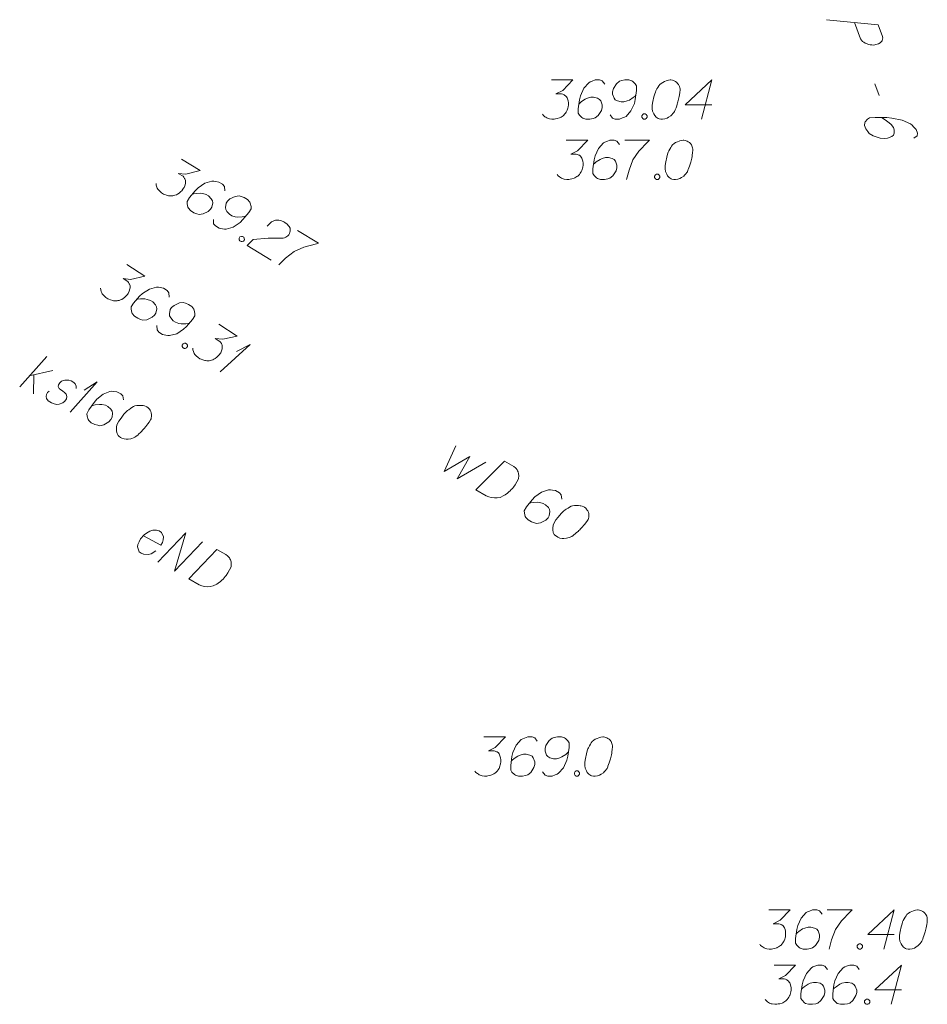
# Model space of a CAD drawing. Header units: metres. Extents: x 5555129 to 5556676, y 5635595 to 5636517.
# Tile 196 of 256: x 5556375 to 5556392, y 5635979 to 5635998. Entities that reach past the tile are written whole.
import ezdxf

# ---------------------------------------------------------------- set-up
doc = ezdxf.new("R2010")
doc.units = ezdxf.units.M
doc.header["$MEASUREMENT"] = 0
doc.linetypes.add('L_0_04', pattern=[1.5, 1, -0.5])
for name, color, linetype, lineweight in [('#digitalizacja', 7, 'Continuous', 18), ('#przekroje', 7, 'L_0_04', 18), ('#skartowane', 7, 'Continuous', 18), ('#zmodyfikowane', 7, 'Continuous', 18)]:
    doc.layers.add(name, color=color, linetype=linetype, lineweight=lineweight)
doc.layers.add('GULKSP_O', color=7, linetype='Continuous', lineweight=18, true_color=0x803300)

# ---------------------------------------------------------------- blocks, each defined once
blk = doc.blocks.new('*U1801')
at = {"layer": 'GULKSP_O', "color": 36, "linetype": 'ByBlock', "lineweight": 18, "true_color": 0x803300}
for p, q in [((5555260.518, 5636232.208), (5555261.034, 5636232.788)), ((5555260.7, 5636232.414), (5555261.149, 5636232.518)), ((5555260.79, 5636232.435), (5555260.781, 5636232.075))]:
    blk.add_line(p, q, dxfattribs=at)
blk = doc.blocks.new('*U1802')
at = {"layer": 'GULKSP_O', "color": 36, "linetype": 'ByBlock', "lineweight": 18, "true_color": 0x803300}
for q in [(5555261.483, 5636231.723), (5555261.753, 5636232.142)]:
    blk.add_line((5555261.999, 5636232.302), q, dxfattribs=at)
blk = doc.blocks.new('*U1898')
at = {"layer": '#skartowane', "color": 7, "linetype": 'ByBlock', "lineweight": 18}
for q in [(5555264.35, 5636232.493), (5555264.665, 5636232.88)]:
    blk.add_line((5555264.927, 5636233.013), q, dxfattribs=at)

msp = doc.modelspace()

# ---------------------------------------------------------------- linework, layer by layer
at = {"layer": '#digitalizacja', "color": 36, "linetype": 'Continuous', "lineweight": 18, "true_color": 0x803300, "flags": 128}
for points in [[(5556385.26061, 5635996.38217), (5556385.67397, 5635996.38217), (5556385.47906, 5635996.1814), (5556385.34914, 5635996.1164), (5556385.45544, 5635996.1164), (5556385.47906, 5635996.11054), (5556385.49087, 5635996.10459), (5556385.50268, 5635996.09873), (5556385.51449, 5635996.09278), (5556385.53811, 5635996.07511), (5556385.54992, 5635996.05734), (5556385.56173, 5635996.03967), (5556385.56768, 5635996.02191), (5556385.57949, 5635995.98062), (5556385.58535, 5635995.94519), (5556385.58535, 5635995.92743), (5556385.58535, 5635995.90381), (5556385.57949, 5635995.86838), (5556385.57354, 5635995.84476), (5556385.56768, 5635995.82114), (5556385.56173, 5635995.80347), (5556385.55587, 5635995.79166), (5556385.54992, 5635995.77985), (5556385.54406, 5635995.76804), (5556385.53225, 5635995.75028), (5556385.51449, 5635995.72666), (5556385.49682, 5635995.70899), (5556385.48501, 5635995.69718), (5556385.46725, 5635995.68537), (5556385.44958, 5635995.67356), (5556385.42596, 5635995.66174), (5556385.41415, 5635995.65579), (5556385.37277, 5635995.64398), (5556385.33733, 5635995.63812), (5556385.31371, 5635995.63217), (5556385.27242, 5635995.63217), (5556385.22518, 5635995.63812), (5556385.20742, 5635995.64398), (5556385.18975, 5635995.64993), (5556385.17199, 5635995.65579), (5556385.15432, 5635995.6676), (5556385.13656, 5635995.67941), (5556385.10708, 5635995.70304), (5556385.08932, 5635995.72666)], [(5556386.28216, 5635996.2995), (5556386.23492, 5635996.36441), (5556386.18182, 5635996.38217), (5556386.09914, 5635996.38217), (5556386.04009, 5635996.35855), (5556386.00466, 5635996.34674), (5556385.97509, 5635996.32898), (5556385.88061, 5635996.22269), (5556385.8157, 5635996.08096), (5556385.79794, 5635996.00424), (5556385.77432, 5635995.83295), (5556385.77432, 5635995.74442), (5556385.79794, 5635995.70899), (5556385.84518, 5635995.66174), (5556385.86294, 5635995.64993), (5556385.92199, 5635995.63217), (5556385.99871, 5635995.63217), (5556386.05776, 5635995.64398), (5556386.09914, 5635995.65579), (5556386.1582, 5635995.70304), (5556386.21725, 5635995.79752), (5556386.23492, 5635995.85657), (5556386.23492, 5635995.90381), (5556386.20544, 5635995.98062), (5556386.18182, 5635996.0101), (5556386.14043, 5635996.03372), (5556386.06957, 5635996.05148), (5556386.01647, 5635996.05148), (5556385.95147, 5635996.03372), (5556385.91018, 5635996.01605), (5556385.83932, 5635995.96881), (5556385.80389, 5635995.93924), (5556385.78613, 5635995.92157)], [(5556386.3825, 5635995.71485), (5556386.42974, 5635995.64993), (5556386.48293, 5635995.63217), (5556386.56561, 5635995.63217), (5556386.62466, 5635995.65579), (5556386.66009, 5635995.6676), (5556386.68957, 5635995.68537), (5556386.78405, 5635995.79166), (5556386.84905, 5635995.93338), (5556386.86672, 5635996.0101), (5556386.89034, 5635996.1814), (5556386.89034, 5635996.26993), (5556386.86672, 5635996.30536), (5556386.81948, 5635996.3526), (5556386.80181, 5635996.36441), (5556386.74276, 5635996.38217), (5556386.66595, 5635996.38217), (5556386.6069, 5635996.37036), (5556386.56561, 5635996.35855), (5556386.50655, 5635996.31131), (5556386.4475, 5635996.21683), (5556386.42974, 5635996.15778), (5556386.42974, 5635996.11054), (5556386.45931, 5635996.03372), (5556386.48293, 5635996.00424), (5556386.52422, 5635995.98062), (5556386.59509, 5635995.96286), (5556386.64828, 5635995.96286), (5556386.71319, 5635995.98062), (5556386.75457, 5635995.99829), (5556386.82543, 5635996.04553), (5556386.86086, 5635996.07511), (5556386.87853, 5635996.09278)], [(5556387.54577, 5635996.38217), (5556387.53396, 5635996.38217), (5556387.49853, 5635996.37622), (5556387.47491, 5635996.37036), (5556387.45724, 5635996.36441), (5556387.42767, 5635996.3526), (5556387.39224, 5635996.33493), (5556387.36276, 5635996.31717), (5556387.33318, 5635996.29355), (5556387.31551, 5635996.26993), (5556387.29775, 5635996.24045), (5556387.28008, 5635996.21088), (5556387.26232, 5635996.17545), (5556387.25051, 5635996.15183), (5556387.2387, 5635996.1164), (5556387.22103, 5635996.05734), (5556387.20327, 5635995.96881), (5556387.19146, 5635995.89795), (5556387.19146, 5635995.83295), (5556387.19741, 5635995.78571), (5556387.22103, 5635995.73261), (5556387.2387, 5635995.70304), (5556387.26827, 5635995.6676), (5556387.3037, 5635995.64398), (5556387.32137, 5635995.63812), (5556387.3568, 5635995.63217), (5556387.38638, 5635995.63217), (5556387.43362, 5635995.63812), (5556387.47491, 5635995.64993), (5556387.50448, 5635995.6676), (5556387.54577, 5635995.69718), (5556387.56353, 5635995.71485), (5556387.58715, 5635995.73847), (5556387.60482, 5635995.76209), (5556387.61663, 5635995.77985), (5556387.62844, 5635995.80933), (5556387.63439, 5635995.82114), (5556387.6462, 5635995.85071), (5556387.65801, 5635995.88614), (5556387.66982, 5635995.92157), (5556387.67568, 5635995.94519), (5556387.68163, 5635995.96286), (5556387.68749, 5635995.98648), (5556387.6993, 5635996.03967), (5556387.70525, 5635996.06915), (5556387.71111, 5635996.09873), (5556387.71706, 5635996.14002), (5556387.72292, 5635996.19321), (5556387.72292, 5635996.21088), (5556387.71706, 5635996.2345), (5556387.71111, 5635996.25812), (5556387.69344, 5635996.29355), (5556387.67568, 5635996.31717), (5556387.65801, 5635996.33493), (5556387.63439, 5635996.3526), (5556387.61077, 5635996.36441), (5556387.59301, 5635996.37036), (5556387.57534, 5635996.37622), (5556387.54577, 5635996.38217)], [(5556388.33111, 5635995.90976), (5556387.82327, 5635995.90976), (5556388.33111, 5635996.38217), (5556388.13033, 5635995.63217)], [(5556387.02612, 5635995.73261), (5556387.05569, 5635995.73261), (5556387.07336, 5635995.7208), (5556387.09112, 5635995.69718), (5556387.09112, 5635995.6676), (5556387.07336, 5635995.64398), (5556387.05569, 5635995.63217), (5556387.02612, 5635995.63217), (5556387.00845, 5635995.64398), (5556386.99069, 5635995.6676), (5556386.99069, 5635995.69718), (5556387.00845, 5635995.7208), (5556387.02612, 5635995.73261)], [(5556385.54197, 5635995.23049), (5556385.95534, 5635995.23049), (5556385.76042, 5635995.02971), (5556385.63051, 5635994.96471), (5556385.7368, 5635994.96471), (5556385.76042, 5635994.95885), (5556385.77223, 5635994.9529), (5556385.78404, 5635994.94704), (5556385.79585, 5635994.94109), (5556385.81947, 5635994.92342), (5556385.83128, 5635994.90566), (5556385.84309, 5635994.88799), (5556385.84904, 5635994.87023), (5556385.86085, 5635994.82894), (5556385.86671, 5635994.7935), (5556385.86671, 5635994.77574), (5556385.86671, 5635994.75212), (5556385.86085, 5635994.71669), (5556385.8549, 5635994.69307), (5556385.84904, 5635994.66945), (5556385.84309, 5635994.65178), (5556385.83723, 5635994.63997), (5556385.83128, 5635994.62816), (5556385.82542, 5635994.61635), (5556385.81361, 5635994.59859), (5556385.79585, 5635994.57497), (5556385.77818, 5635994.5573), (5556385.76637, 5635994.54549), (5556385.74861, 5635994.53368), (5556385.73094, 5635994.52187), (5556385.70732, 5635994.51006), (5556385.69551, 5635994.50411), (5556385.65413, 5635994.4923), (5556385.6187, 5635994.48644), (5556385.59508, 5635994.48049), (5556385.55378, 5635994.48049), (5556385.50654, 5635994.48644), (5556385.48878, 5635994.4923), (5556385.47111, 5635994.49825), (5556385.45335, 5635994.50411), (5556385.43568, 5635994.51592), (5556385.41792, 5635994.52773), (5556385.38844, 5635994.55135), (5556385.37068, 5635994.57497)], [(5556386.56352, 5635995.14781), (5556386.51628, 5635995.21272), (5556386.46318, 5635995.23049), (5556386.38051, 5635995.23049), (5556386.32145, 5635995.20687), (5556386.28602, 5635995.19505), (5556386.25645, 5635995.17729), (5556386.16197, 5635995.071), (5556386.09706, 5635994.92928), (5556386.0793, 5635994.85256), (5556386.05568, 5635994.68126), (5556386.05568, 5635994.59273), (5556386.0793, 5635994.5573), (5556386.12654, 5635994.51006), (5556386.1443, 5635994.49825), (5556386.20335, 5635994.48049), (5556386.28007, 5635994.48049), (5556386.33912, 5635994.4923), (5556386.38051, 5635994.50411), (5556386.43956, 5635994.55135), (5556386.49861, 5635994.64583), (5556386.51628, 5635994.70488), (5556386.51628, 5635994.75212), (5556386.4868, 5635994.82894), (5556386.46318, 5635994.85842), (5556386.4218, 5635994.88204), (5556386.35093, 5635994.8998), (5556386.29783, 5635994.8998), (5556386.23283, 5635994.88204), (5556386.19154, 5635994.86437), (5556386.12068, 5635994.81713), (5556386.08525, 5635994.78755), (5556386.06749, 5635994.76988)], [(5556386.66386, 5635995.23049), (5556387.13627, 5635995.23049), (5556387.10679, 5635995.20091), (5556386.9355, 5635995.0179), (5556386.8174, 5635994.85256), (5556386.74653, 5635994.65764), (5556386.69929, 5635994.48049)], [(5556387.7917, 5635995.23049), (5556387.77989, 5635995.23049), (5556387.74446, 5635995.22453), (5556387.72084, 5635995.21868), (5556387.70317, 5635995.21272), (5556387.6736, 5635995.20091), (5556387.63817, 5635995.18324), (5556387.60869, 5635995.16548), (5556387.57911, 5635995.14186), (5556387.56144, 5635995.11824), (5556387.54368, 5635995.08876), (5556387.52601, 5635995.05919), (5556387.50825, 5635995.02376), (5556387.49644, 5635995.00014), (5556387.48463, 5635994.96471), (5556387.46696, 5635994.90566), (5556387.4492, 5635994.81713), (5556387.43739, 5635994.74626), (5556387.43739, 5635994.68126), (5556387.44334, 5635994.63402), (5556387.46696, 5635994.58092), (5556387.48463, 5635994.55135), (5556387.5142, 5635994.51592), (5556387.54963, 5635994.4923), (5556387.5673, 5635994.48644), (5556387.60274, 5635994.48049), (5556387.63231, 5635994.48049), (5556387.67955, 5635994.48644), (5556387.72084, 5635994.49825), (5556387.75041, 5635994.51592), (5556387.7917, 5635994.54549), (5556387.80946, 5635994.56316), (5556387.83308, 5635994.58678), (5556387.85075, 5635994.6104), (5556387.86256, 5635994.62816), (5556387.87437, 5635994.65764), (5556387.88032, 5635994.66945), (5556387.89213, 5635994.69902), (5556387.90394, 5635994.73445), (5556387.91575, 5635994.76988), (5556387.92161, 5635994.7935), (5556387.92756, 5635994.81117), (5556387.93342, 5635994.83479), (5556387.94523, 5635994.88799), (5556387.95118, 5635994.91747), (5556387.95704, 5635994.94704), (5556387.963, 5635994.98833), (5556387.96885, 5635995.04152), (5556387.96885, 5635995.05919), (5556387.963, 5635995.08281), (5556387.95704, 5635995.10643), (5556387.93937, 5635995.14186), (5556387.92161, 5635995.16548), (5556387.90394, 5635995.18324), (5556387.88032, 5635995.20091), (5556387.8567, 5635995.21272), (5556387.83894, 5635995.21868), (5556387.82127, 5635995.22453), (5556387.7917, 5635995.23049)], [(5556387.27205, 5635994.58092), (5556387.30162, 5635994.58092), (5556387.31929, 5635994.56911), (5556387.33705, 5635994.54549), (5556387.33705, 5635994.51592), (5556387.31929, 5635994.4923), (5556387.30162, 5635994.48049), (5556387.27205, 5635994.48049), (5556387.25438, 5635994.4923), (5556387.23662, 5635994.51592), (5556387.23662, 5635994.54549), (5556387.25438, 5635994.56911), (5556387.27205, 5635994.58092)], [(5556389.41784, 5635980.51197), (5556389.8312, 5635980.51197), (5556389.63628, 5635980.31119), (5556389.50637, 5635980.24619), (5556389.61266, 5635980.24619), (5556389.63628, 5635980.24033), (5556389.64809, 5635980.23438), (5556389.6599, 5635980.22852), (5556389.67171, 5635980.22257), (5556389.69533, 5635980.2049), (5556389.70714, 5635980.18714), (5556389.71895, 5635980.16947), (5556389.7249, 5635980.15171), (5556389.73671, 5635980.11042), (5556389.74257, 5635980.07499), (5556389.74257, 5635980.05723), (5556389.74257, 5635980.03361), (5556389.73671, 5635979.99818), (5556389.73076, 5635979.97455), (5556389.7249, 5635979.95093), (5556389.71895, 5635979.93326), (5556389.71309, 5635979.92145), (5556389.70714, 5635979.90964), (5556389.70128, 5635979.89783), (5556389.68947, 5635979.88007), (5556389.67171, 5635979.85645), (5556389.65404, 5635979.83878), (5556389.64223, 5635979.82697), (5556389.62447, 5635979.81516), (5556389.6068, 5635979.80335), (5556389.58318, 5635979.79154), (5556389.57137, 5635979.78559), (5556389.52999, 5635979.77378), (5556389.49456, 5635979.76792), (5556389.47094, 5635979.76197), (5556389.42965, 5635979.76197), (5556389.38241, 5635979.76792), (5556389.36464, 5635979.77378), (5556389.34697, 5635979.77973), (5556389.32921, 5635979.78559), (5556389.31154, 5635979.7974), (5556389.29378, 5635979.80921), (5556389.2643, 5635979.83283), (5556389.24654, 5635979.85645)], [(5556390.43938, 5635980.4293), (5556390.39214, 5635980.49421), (5556390.33904, 5635980.51197), (5556390.25637, 5635980.51197), (5556390.19732, 5635980.48835), (5556390.16189, 5635980.47654), (5556390.13231, 5635980.45878), (5556390.03783, 5635980.35248), (5556389.97292, 5635980.21076), (5556389.95516, 5635980.13404), (5556389.93154, 5635979.96274), (5556389.93154, 5635979.87421), (5556389.95516, 5635979.83878), (5556390.0024, 5635979.79154), (5556390.02016, 5635979.77973), (5556390.07921, 5635979.76197), (5556390.15593, 5635979.76197), (5556390.21499, 5635979.77378), (5556390.25637, 5635979.78559), (5556390.31542, 5635979.83283), (5556390.37447, 5635979.92731), (5556390.39214, 5635979.98636), (5556390.39214, 5635980.03361), (5556390.36266, 5635980.11042), (5556390.33904, 5635980.1399), (5556390.29766, 5635980.16352), (5556390.2268, 5635980.18128), (5556390.1737, 5635980.18128), (5556390.10869, 5635980.16352), (5556390.0674, 5635980.14585), (5556389.99654, 5635980.09861), (5556389.96111, 5635980.06904), (5556389.94335, 5635980.05137)], [(5556390.53972, 5635980.51197), (5556391.01214, 5635980.51197), (5556390.98266, 5635980.4824), (5556390.81136, 5635980.29938), (5556390.69326, 5635980.13404), (5556390.6224, 5635979.93912), (5556390.57515, 5635979.76197)], [(5556391.8211, 5635980.03956), (5556391.31325, 5635980.03956), (5556391.8211, 5635980.51197), (5556391.62032, 5635979.76197)], [(5556392.27575, 5635980.51197), (5556392.26394, 5635980.51197), (5556392.22851, 5635980.50602), (5556392.20489, 5635980.50016), (5556392.18722, 5635980.49421), (5556392.15764, 5635980.4824), (5556392.12221, 5635980.46473), (5556392.09273, 5635980.44697), (5556392.06316, 5635980.42335), (5556392.04549, 5635980.39973), (5556392.02773, 5635980.37025), (5556392.01006, 5635980.34067), (5556391.9923, 5635980.30524), (5556391.98049, 5635980.28162), (5556391.96868, 5635980.24619), (5556391.95101, 5635980.18714), (5556391.93325, 5635980.09861), (5556391.92144, 5635980.02775), (5556391.92144, 5635979.96274), (5556391.92739, 5635979.9155), (5556391.95101, 5635979.8624), (5556391.96868, 5635979.83283), (5556391.99825, 5635979.7974), (5556392.03368, 5635979.77378), (5556392.05135, 5635979.76792), (5556392.08678, 5635979.76197), (5556392.11635, 5635979.76197), (5556392.16359, 5635979.76792), (5556392.20489, 5635979.77973), (5556392.23446, 5635979.7974), (5556392.27575, 5635979.82697), (5556392.29351, 5635979.84464), (5556392.31713, 5635979.86826), (5556392.3348, 5635979.89188), (5556392.34661, 5635979.90964), (5556392.35842, 5635979.93912), (5556392.36437, 5635979.95093), (5556392.37618, 5635979.98051), (5556392.38799, 5635980.01594), (5556392.3998, 5635980.05137), (5556392.40566, 5635980.07499), (5556392.41161, 5635980.09266), (5556392.41747, 5635980.11628), (5556392.42928, 5635980.16947), (5556392.43523, 5635980.19895), (5556392.44109, 5635980.22852), (5556392.44704, 5635980.26981), (5556392.4529, 5635980.323), (5556392.4529, 5635980.34067), (5556392.44704, 5635980.36429), (5556392.44109, 5635980.38792), (5556392.42342, 5635980.42335), (5556392.40566, 5635980.44697), (5556392.38799, 5635980.46473), (5556392.36437, 5635980.4824), (5556392.34075, 5635980.49421), (5556392.32299, 5635980.50016), (5556392.30532, 5635980.50602), (5556392.27575, 5635980.51197)], [(5556391.14791, 5635979.8624), (5556391.17748, 5635979.8624), (5556391.19515, 5635979.85059), (5556391.21291, 5635979.82697), (5556391.21291, 5635979.7974), (5556391.19515, 5635979.77378), (5556391.17748, 5635979.76197), (5556391.14791, 5635979.76197), (5556391.13024, 5635979.77378), (5556391.11248, 5635979.7974), (5556391.11248, 5635979.82697), (5556391.13024, 5635979.85059), (5556391.14791, 5635979.8624)], [(5556389.52093, 5635979.455), (5556389.93429, 5635979.455), (5556389.73937, 5635979.25423), (5556389.60946, 5635979.18923), (5556389.71575, 5635979.18923), (5556389.73937, 5635979.18337), (5556389.75118, 5635979.17742), (5556389.76299, 5635979.17156), (5556389.7748, 5635979.16561), (5556389.79842, 5635979.14794), (5556389.81023, 5635979.13017), (5556389.82204, 5635979.1125), (5556389.82799, 5635979.09474), (5556389.8398, 5635979.05345), (5556389.84566, 5635979.01802), (5556389.84566, 5635979.00026), (5556389.84566, 5635978.97664), (5556389.8398, 5635978.94121), (5556389.83385, 5635978.91759), (5556389.82799, 5635978.89397), (5556389.82204, 5635978.8763), (5556389.81618, 5635978.86449), (5556389.81023, 5635978.85268), (5556389.80437, 5635978.84087), (5556389.79256, 5635978.82311), (5556389.7748, 5635978.79949), (5556389.75713, 5635978.78182), (5556389.74532, 5635978.77001), (5556389.72756, 5635978.7582), (5556389.70989, 5635978.74639), (5556389.68627, 5635978.73458), (5556389.67446, 5635978.72862), (5556389.63308, 5635978.71681), (5556389.59765, 5635978.71095), (5556389.57403, 5635978.705), (5556389.53274, 5635978.705), (5556389.48549, 5635978.71095), (5556389.46773, 5635978.71681), (5556389.45006, 5635978.72276), (5556389.4323, 5635978.72862), (5556389.41463, 5635978.74043), (5556389.39687, 5635978.75224), (5556389.36739, 5635978.77587), (5556389.34963, 5635978.79949)], [(5556390.54247, 5635979.37233), (5556390.49523, 5635979.43724), (5556390.44213, 5635979.455), (5556390.35946, 5635979.455), (5556390.30041, 5635979.43138), (5556390.26497, 5635979.41957), (5556390.2354, 5635979.40181), (5556390.14092, 5635979.29552), (5556390.07601, 5635979.1538), (5556390.05825, 5635979.07707), (5556390.03463, 5635978.90578), (5556390.03463, 5635978.81725), (5556390.05825, 5635978.78182), (5556390.10549, 5635978.73458), (5556390.12325, 5635978.72276), (5556390.1823, 5635978.705), (5556390.25902, 5635978.705), (5556390.31808, 5635978.71681), (5556390.35946, 5635978.72862), (5556390.41851, 5635978.77587), (5556390.47756, 5635978.87035), (5556390.49523, 5635978.9294), (5556390.49523, 5635978.97664), (5556390.46575, 5635979.05345), (5556390.44213, 5635979.08293), (5556390.40075, 5635979.10655), (5556390.32989, 5635979.12432), (5556390.27678, 5635979.12432), (5556390.21178, 5635979.10655), (5556390.17049, 5635979.08888), (5556390.09963, 5635979.04164), (5556390.0642, 5635979.01207), (5556390.04644, 5635978.9944)], [(5556391.15066, 5635979.37233), (5556391.10341, 5635979.43724), (5556391.05031, 5635979.455), (5556390.96764, 5635979.455), (5556390.90859, 5635979.43138), (5556390.87316, 5635979.41957), (5556390.84359, 5635979.40181), (5556390.74911, 5635979.29552), (5556390.68419, 5635979.1538), (5556390.66643, 5635979.07707), (5556390.64281, 5635978.90578), (5556390.64281, 5635978.81725), (5556390.66643, 5635978.78182), (5556390.71367, 5635978.73458), (5556390.73144, 5635978.72276), (5556390.79049, 5635978.705), (5556390.86721, 5635978.705), (5556390.92626, 5635978.71681), (5556390.96764, 5635978.72862), (5556391.02669, 5635978.77587), (5556391.08574, 5635978.87035), (5556391.10341, 5635978.9294), (5556391.10341, 5635978.97664), (5556391.07393, 5635979.05345), (5556391.05031, 5635979.08293), (5556391.00893, 5635979.10655), (5556390.93807, 5635979.12432), (5556390.88497, 5635979.12432), (5556390.81997, 5635979.10655), (5556390.77868, 5635979.08888), (5556390.70782, 5635979.04164), (5556390.67238, 5635979.01207), (5556390.65462, 5635978.9944)], [(5556391.95962, 5635978.98259), (5556391.45177, 5635978.98259), (5556391.95962, 5635979.455), (5556391.75884, 5635978.705)], [(5556391.28643, 5635978.80544), (5556391.316, 5635978.80544), (5556391.33367, 5635978.79363), (5556391.35143, 5635978.77001), (5556391.35143, 5635978.74043), (5556391.33367, 5635978.71681), (5556391.316, 5635978.705), (5556391.28643, 5635978.705), (5556391.26876, 5635978.71681), (5556391.251, 5635978.74043), (5556391.251, 5635978.77001), (5556391.26876, 5635978.79363), (5556391.28643, 5635978.80544)]]:
    msp.add_lwpolyline(points, dxfattribs=at)
at = {"layer": '#digitalizacja', "color": 5, "linetype": 'Continuous', "lineweight": 18, "flags": 128}
for points in [[(5556383.43606, 5635989.38498), (5556383.20823, 5635988.89596), (5556383.69881, 5635989.17871), (5556383.45885, 5635988.75124), (5556384.00449, 5635989.07039)], [(5556384.36573, 5635989.09364), (5556384.5396, 5635988.99325), (5556384.57246, 5635988.9674), (5556384.58483, 5635988.95349), (5556384.60453, 5635988.92848), (5556384.61393, 5635988.90941), (5556384.62341, 5635988.8903), (5556384.63415, 5635988.84995), (5556384.63772, 5635988.82062), (5556384.63372, 5635988.75474), (5556384.56876, 5635988.64223), (5556384.53415, 5635988.59402), (5556384.51426, 5635988.57147), (5556384.4944, 5635988.54879), (5556384.4745, 5635988.52624), (5556384.44949, 5635988.50653), (5556384.42154, 5635988.48176), (5556384.37453, 5635988.44758), (5556384.3525, 5635988.43303), (5556384.27908, 5635988.40036), (5556384.22561, 5635988.39033), (5556384.16995, 5635988.38842), (5556384.11208, 5635988.39456), (5556384.06526, 5635988.40796), (5556384.0163, 5635988.42936), (5556383.81682, 5635988.54454), (5556384.36573, 5635989.09364)], [(5556385.45958, 5635988.36656), (5556385.45113, 5635988.4464), (5556385.41403, 5635988.48833), (5556385.34243, 5635988.52967), (5556385.27948, 5635988.53874), (5556385.24289, 5635988.54623), (5556385.2084, 5635988.54564), (5556385.07343, 5635988.50084), (5556384.94635, 5635988.41056), (5556384.8926, 5635988.353), (5556384.78649, 5635988.21647), (5556384.74222, 5635988.13981), (5556384.74496, 5635988.09731), (5556384.76225, 5635988.03278), (5556384.77172, 5635988.01367), (5556384.81398, 5635987.96876), (5556384.88042, 5635987.93039), (5556384.93747, 5635987.91109), (5556384.97921, 5635987.90063), (5556385.05397, 5635987.91201), (5556385.15235, 5635987.9643), (5556385.19718, 5635988.00661), (5556385.22081, 5635988.04752), (5556385.23369, 5635988.12878), (5556385.22797, 5635988.16612), (5556385.20395, 5635988.20727), (5556385.15146, 5635988.25808), (5556385.10548, 5635988.28464), (5556385.04031, 5635988.30176), (5556384.99571, 5635988.3071), (5556384.91072, 5635988.30163), (5556384.86525, 5635988.29374), (5556384.84104, 5635988.28732)], [(5556385.89465, 5635988.21081), (5556385.88442, 5635988.21671), (5556385.85076, 5635988.22928), (5556385.82738, 5635988.23602), (5556385.8091, 5635988.2397), (5556385.77759, 5635988.24426), (5556385.73807, 5635988.24667), (5556385.70366, 5635988.24603), (5556385.66624, 5635988.24036), (5556385.63912, 5635988.22874), (5556385.609, 5635988.2121), (5556385.57891, 5635988.19532), (5556385.54581, 5635988.17352), (5556385.52377, 5635988.15897), (5556385.49583, 5635988.13419), (5556385.451, 5635988.09189), (5556385.39135, 5635988.0241), (5556385.34568, 5635987.96864), (5556385.31318, 5635987.91235), (5556385.29471, 5635987.86847), (5556385.28861, 5635987.81067), (5556385.28913, 5635987.77623), (5556385.29702, 5635987.73075), (5556385.31589, 5635987.69258), (5556385.32826, 5635987.67867), (5556385.35597, 5635987.6558), (5556385.38158, 5635987.64101), (5556385.42547, 5635987.62255), (5556385.46713, 5635987.61213), (5556385.50157, 5635987.61264), (5556385.55212, 5635987.6176), (5556385.57633, 5635987.62402), (5556385.6086, 5635987.63267), (5556385.63571, 5635987.64429), (5556385.65482, 5635987.65376), (5556385.67979, 5635987.67339), (5556385.69085, 5635987.68064), (5556385.71587, 5635987.70034), (5556385.74381, 5635987.72512), (5556385.77176, 5635987.7499), (5556385.78864, 5635987.76742), (5556385.80263, 5635987.77975), (5556385.81952, 5635987.79727), (5556385.85634, 5635987.83743), (5556385.87624, 5635987.85998), (5556385.8961, 5635987.88266), (5556385.9219, 5635987.91545), (5556385.95357, 5635987.95858), (5556385.96241, 5635987.97388), (5556385.96915, 5635987.99727), (5556385.9758, 5635988.0207), (5556385.97822, 5635988.06022), (5556385.97465, 5635988.08955), (5556385.96823, 5635988.11377), (5556385.95661, 5635988.14088), (5556385.94206, 5635988.16292), (5556385.92965, 5635988.17696), (5556385.91728, 5635988.19087), (5556385.89465, 5635988.21081)]]:
    msp.add_lwpolyline(points, dxfattribs=at)
at = {"layer": '#digitalizacja', "color": 1, "linetype": 'Continuous', "lineweight": 18, "flags": 128}
for points in [[(5556377.45571, 5635987.66641), (5556377.78777, 5635987.48594), (5556377.82111, 5635987.53503), (5556377.83609, 5635987.58732), (5556377.84074, 5635987.64534), (5556377.80383, 5635987.72583), (5556377.75479, 5635987.75926), (5556377.70764, 5635987.77144), (5556377.63369, 5635987.7713), (5556377.57757, 5635987.7547), (5556377.51545, 5635987.71459), (5556377.47213, 5635987.68436), (5556377.40342, 5635987.6074), (5556377.37243, 5635987.55037), (5556377.35226, 5635987.50079), (5556377.34522, 5635987.45084), (5556377.37649, 5635987.35997), (5556377.41515, 5635987.33219), (5556377.4595, 5635987.31486), (5556377.46473, 5635987.31202), (5556377.54906, 5635987.30651), (5556377.60513, 5635987.32303), (5556377.63478, 5635987.34057), (5556377.64281, 5635987.34288), (5556377.69411, 5635987.37554)], [(5556377.73161, 5635987.1602), (5556378.26615, 5635987.7233), (5556378.05329, 5635986.98538), (5556378.58783, 5635987.54847)], [(5556378.85763, 5635987.40184), (5556379.03403, 5635987.30597), (5556379.06755, 5635987.28098), (5556379.08028, 5635987.2674), (5556379.10062, 5635987.2429), (5556379.1105, 5635987.22408), (5556379.12047, 5635987.20523), (5556379.13225, 5635987.16517), (5556379.13658, 5635987.13593), (5556379.13428, 5635987.06997), (5556379.07225, 5635986.95582), (5556379.0389, 5635986.90674), (5556379.01959, 5635986.88368), (5556379.00033, 5635986.86049), (5556378.98102, 5635986.83743), (5556378.95652, 5635986.81709), (5556378.92923, 5635986.7916), (5556378.88312, 5635986.75622), (5556378.86146, 5635986.74111), (5556378.78891, 5635986.70656), (5556378.73572, 5635986.69514), (5556378.68013, 5635986.6918), (5556378.62212, 5635986.69644), (5556378.57497, 5635986.70863), (5556378.52547, 5635986.72875), (5556378.32308, 5635986.83875), (5556378.85763, 5635987.40184)]]:
    msp.add_lwpolyline(points, dxfattribs=at)
at = {"layer": '#przekroje', "color": 7, "linetype": 'Continuous'}
msp.add_line((5556391.44924, 5635996.30688), (5556391.53015, 5635996.08336), dxfattribs=at)
at = {"layer": '#przekroje', "color": 7, "linetype": 'Continuous', "flags": 128}
for points in [[(5556390.52239, 5635997.53488), (5556391.5147, 5635997.43777), (5556391.59561, 5635997.21425), (5556391.59953, 5635997.18243), (5556391.59791, 5635997.16626), (5556391.58721, 5635997.13319), (5556391.57287, 5635997.11053), (5556391.54929, 5635997.09239), (5556391.51831, 5635997.0737), (5556391.47097, 5635997.05892), (5556391.42901, 5635997.04993), (5556391.39051, 5635997.05203), (5556391.3594, 5635997.05468), (5556391.3264, 5635997.06256), (5556391.30077, 5635997.07108), (5556391.26587, 5635997.08421), (5556391.23636, 5635997.10311), (5556391.21612, 5635997.11741), (5556391.19208, 5635997.14218), (5556391.17543, 5635997.16751), (5556391.06255, 5635997.47934)], [(5556392.19501, 5635995.26697), (5556392.2603, 5635995.31543), (5556392.26537, 5635995.36405), (5556392.23903, 5635995.43681), (5556392.19098, 5635995.48628), (5556392.16507, 5635995.51621), (5556392.13367, 5635995.54035), (5556391.972, 5635995.61222), (5556391.77589, 5635995.65431), (5556391.67527, 5635995.6618), (5556391.45572, 5635995.66441), (5556391.34613, 5635995.65502), (5556391.3098, 5635995.63047), (5556391.26638, 5635995.58388), (5556391.25742, 5635995.567), (5556391.25425, 5635995.51314), (5556391.27869, 5635995.44562), (5556391.31212, 5635995.3949), (5556391.33993, 5635995.35973), (5556391.41721, 5635995.31277), (5556391.55298, 5635995.27083), (5556391.6317, 5635995.26154), (5556391.69018, 5635995.26655), (5556391.77586, 5635995.30065), (5556391.80483, 5635995.32457), (5556391.82088, 5635995.3635), (5556391.82029, 5635995.42775), (5556391.80337, 5635995.47448), (5556391.76068, 5635995.52981), (5556391.72565, 5635995.56427), (5556391.6446, 5635995.62162), (5556391.59671, 5635995.64967), (5556391.56918, 5635995.66342)]]:
    msp.add_lwpolyline(points, dxfattribs=at)
at = {"layer": '#skartowane', "color": 7, "linetype": 'Continuous', "lineweight": 18, "flags": 128}
for points in [[(5556378.18662, 5635994.86825), (5556378.53893, 5635994.65205), (5556378.26779, 5635994.58287), (5556378.12306, 5635994.59542), (5556378.21366, 5635994.53983), (5556378.23073, 5635994.52248), (5556378.23768, 5635994.51123), (5556378.24468, 5635994.50006), (5556378.25164, 5635994.48881), (5556378.26253, 5635994.46139), (5556378.2633, 5635994.44008), (5556378.26413, 5635994.41884), (5556378.25991, 5635994.40059), (5556378.24838, 5635994.35922), (5556378.23484, 5635994.32596), (5556378.22555, 5635994.31082), (5556378.2132, 5635994.29069), (5556378.18967, 5635994.26355), (5556378.17225, 5635994.24653), (5556378.1549, 5635994.22947), (5556378.14058, 5635994.21752), (5556378.12941, 5635994.21052), (5556378.11816, 5635994.20356), (5556378.10699, 5635994.19656), (5556378.08764, 5635994.1876), (5556378.06014, 5635994.17676), (5556378.03584, 5635994.17094), (5556378.0196, 5635994.16705), (5556377.99828, 5635994.16627), (5556377.97705, 5635994.16545), (5556377.95074, 5635994.16774), (5556377.93756, 5635994.16884), (5556377.89611, 5635994.18042), (5556377.86285, 5635994.19396), (5556377.8396, 5635994.20124), (5556377.80441, 5635994.22284), (5556377.76726, 5635994.25262), (5556377.75519, 5635994.2669), (5556377.74324, 5635994.28121), (5556377.73116, 5635994.2955), (5556377.72228, 5635994.31481), (5556377.71332, 5635994.33416), (5556377.70055, 5635994.36971), (5556377.69776, 5635994.39913)], [(5556379.01406, 5635994.26349), (5556379.00774, 5635994.34352), (5556378.97177, 5635994.38643), (5556378.90131, 5635994.42967), (5556378.83863, 5635994.44043), (5556378.80225, 5635994.44889), (5556378.76776, 5635994.44922), (5556378.63163, 5635994.40804), (5556378.50218, 5635994.3212), (5556378.44692, 5635994.2651), (5556378.33719, 5635994.13146), (5556378.29089, 5635994.056), (5556378.29249, 5635994.01345), (5556378.30805, 5635993.94847), (5556378.31701, 5635993.92912), (5556378.35805, 5635993.88309), (5556378.42344, 5635993.84297), (5556378.47995, 5635993.82215), (5556378.52139, 5635993.81057), (5556378.59643, 5635993.81995), (5556378.69618, 5635993.86959), (5556378.74213, 5635993.91068), (5556378.76683, 5635993.95095), (5556378.78188, 5635994.03183), (5556378.77717, 5635994.06931), (5556378.75425, 5635994.11109), (5556378.70315, 5635994.16329), (5556378.65789, 5635994.19106), (5556378.5932, 5635994.20992), (5556378.54876, 5635994.21646), (5556378.46366, 5635994.21326), (5556378.41799, 5635994.20658), (5556378.39361, 5635994.20081)], [(5556378.79379, 5635993.7127), (5556378.8001, 5635993.63266), (5556378.83615, 5635993.58971), (5556378.90661, 5635993.54647), (5556378.9693, 5635993.53571), (5556379.00567, 5635993.52725), (5556379.04009, 5635993.52697), (5556379.17621, 5635993.56814), (5556379.30574, 5635993.65494), (5556379.36093, 5635993.71109), (5556379.47065, 5635993.84473), (5556379.51695, 5635993.92019), (5556379.51535, 5635993.96274), (5556379.4998, 5635994.02771), (5556379.49091, 5635994.04702), (5556379.44987, 5635994.09305), (5556379.3844, 5635994.13322), (5556379.3279, 5635994.15404), (5556379.28653, 5635994.16557), (5556379.21149, 5635994.15619), (5556379.11174, 5635994.10655), (5556379.06572, 5635994.06551), (5556379.04101, 5635994.02524), (5556379.02604, 5635993.94431), (5556379.03075, 5635993.90683), (5556379.05359, 5635993.8651), (5556379.1047, 5635993.8129), (5556379.15003, 5635993.78508), (5556379.21465, 5635993.76626), (5556379.25916, 5635993.75968), (5556379.34426, 5635993.76288), (5556379.38993, 5635993.76956), (5556379.41423, 5635993.77537)], [(5556379.82456, 5635993.58598), (5556379.90835, 5635993.66615), (5556379.98568, 5635993.70184), (5556380.04648, 5635993.69922), (5556380.10098, 5635993.68651), (5556380.13936, 5635993.66994), (5556380.16449, 5635993.65452), (5556380.20671, 5635993.62162), (5556380.23073, 5635993.59303), (5556380.24273, 5635993.57879), (5556380.26364, 5635993.54512), (5556380.26642, 5635993.5157), (5556380.26413, 5635993.48939), (5556380.25989, 5635993.47127), (5556380.2526, 5635993.44802), (5556380.23714, 5635993.42282), (5556380.21665, 5635993.4008), (5556380.20236, 5635993.38873), (5556380.17994, 5635993.37477), (5556380.15245, 5635993.36393), (5556380.12815, 5635993.35811), (5556379.84452, 5635993.3589), (5556379.55872, 5635993.33341), (5556379.44004, 5635993.21913), (5556379.89808, 5635992.93804)], [(5556379.35164, 5635993.39121), (5556379.37684, 5635993.37574), (5556379.38573, 5635993.35643), (5556379.38851, 5635993.32701), (5556379.37304, 5635993.30181), (5556379.34555, 5635993.29096), (5556379.32432, 5635993.29014), (5556379.29911, 5635993.30561), (5556379.29023, 5635993.32491), (5556379.28744, 5635993.35434), (5556379.30291, 5635993.37954), (5556379.3304, 5635993.39038), (5556379.35164, 5635993.39121)], [(5556380.40608, 5635993.50627), (5556380.80872, 5635993.25918), (5556380.76813, 5635993.2494), (5556380.52641, 5635993.183), (5556380.33927, 5635993.10385), (5556380.17692, 5635992.97478), (5556380.044, 5635992.8485)], [(5556377.13768, 5635992.85555), (5556377.48423, 5635992.63022), (5556377.21137, 5635992.56815), (5556377.06703, 5635992.58447), (5556377.15614, 5635992.52653), (5556377.17275, 5635992.50874), (5556377.1794, 5635992.49732), (5556377.18611, 5635992.48597), (5556377.19277, 5635992.47454), (5556377.20294, 5635992.44685), (5556377.20316, 5635992.42552), (5556377.20343, 5635992.40427), (5556377.19873, 5635992.38614), (5556377.18613, 5635992.34508), (5556377.17173, 5635992.31218), (5556377.16204, 5635992.29729), (5556377.14917, 5635992.27749), (5556377.12494, 5635992.25098), (5556377.10708, 5635992.23442), (5556377.08929, 5635992.21781), (5556377.07467, 5635992.20624), (5556377.06332, 5635992.19954), (5556377.05189, 5635992.19288), (5556377.04054, 5635992.18617), (5556377.02096, 5635992.17772), (5556376.99319, 5635992.1676), (5556376.96874, 5635992.16242), (5556376.9524, 5635992.15895), (5556376.93108, 5635992.15874), (5556376.90982, 5635992.15847), (5556376.88358, 5635992.16144), (5556376.87044, 5635992.16289), (5556376.82931, 5635992.17555), (5556376.79641, 5635992.18995), (5556376.77336, 5635992.19783), (5556376.73875, 5635992.22034), (5556376.70239, 5635992.25108), (5556376.69069, 5635992.26568), (5556376.67912, 5635992.2803), (5556376.66742, 5635992.29489), (5556376.65905, 5635992.31443), (5556376.6506, 5635992.33401), (5556376.63876, 5635992.36988), (5556376.63674, 5635992.39937)], [(5556377.94904, 5635992.22938), (5556377.94482, 5635992.30955), (5556377.90998, 5635992.35339), (5556377.84068, 5635992.39845), (5556377.77829, 5635992.41084), (5556377.74215, 5635992.42025), (5556377.70768, 5635992.42148), (5556377.57053, 5635992.38388), (5556377.43885, 5635992.30044), (5556377.38214, 5635992.24581), (5556377.26896, 5635992.11508), (5556377.2207, 5635992.04085), (5556377.22119, 5635991.99827), (5556377.23504, 5635991.93292), (5556377.24349, 5635991.91333), (5556377.28332, 5635991.86625), (5556377.34764, 5635991.82443), (5556377.40358, 5635991.80214), (5556377.44471, 5635991.78949), (5556377.51997, 5635991.7969), (5556377.62098, 5635991.84392), (5556377.66799, 5635991.8838), (5556377.69374, 5635991.9234), (5556377.7109, 5635992.00387), (5556377.70716, 5635992.04146), (5556377.68535, 5635992.08382), (5556377.63562, 5635992.13734), (5556377.5911, 5635992.16628), (5556377.52693, 5635992.18683), (5556377.48268, 5635992.19452), (5556377.39752, 5635992.19354), (5556377.35169, 5635992.18807), (5556377.32717, 5635992.18294)], [(5556377.71446, 5635991.68453), (5556377.71868, 5635991.60436), (5556377.75359, 5635991.56047), (5556377.8229, 5635991.51541), (5556377.88528, 5635991.50302), (5556377.92143, 5635991.49361), (5556377.95582, 5635991.49243), (5556378.09297, 5635991.53004), (5556378.22473, 5635991.61342), (5556378.28136, 5635991.66811), (5556378.39454, 5635991.79884), (5556378.4428, 5635991.87306), (5556378.44231, 5635991.91564), (5556378.42846, 5635991.981), (5556378.42008, 5635992.00053), (5556378.38026, 5635992.04761), (5556378.31586, 5635992.08948), (5556378.25992, 5635992.11177), (5556378.21886, 5635992.12438), (5556378.1436, 5635992.11696), (5556378.04259, 5635992.06994), (5556377.99551, 5635992.03012), (5556377.96976, 5635991.99051), (5556377.95268, 5635991.90999), (5556377.95641, 5635991.8724), (5556377.97815, 5635991.83009), (5556378.02788, 5635991.77657), (5556378.07247, 5635991.74758), (5556378.13657, 5635991.72709), (5556378.1809, 5635991.71934), (5556378.26606, 5635991.72032), (5556378.31188, 5635991.7258), (5556378.33633, 5635991.73098)], [(5556378.90004, 5635991.70964), (5556379.24658, 5635991.48431), (5556378.97373, 5635991.42224), (5556378.82938, 5635991.43856), (5556378.91849, 5635991.38062), (5556378.9351, 5635991.36283), (5556378.94176, 5635991.35141), (5556378.94846, 5635991.34006), (5556378.95512, 5635991.32863), (5556378.96529, 5635991.30094), (5556378.96551, 5635991.27961), (5556378.96578, 5635991.25836), (5556378.96109, 5635991.24022), (5556378.94848, 5635991.19917), (5556378.93408, 5635991.16627), (5556378.9244, 5635991.15138), (5556378.91152, 5635991.13158), (5556378.88729, 5635991.10507), (5556378.86943, 5635991.08851), (5556378.85164, 5635991.0719), (5556378.83702, 5635991.06033), (5556378.82567, 5635991.05363), (5556378.81424, 5635991.04697), (5556378.80289, 5635991.04026), (5556378.78331, 5635991.03181), (5556378.75554, 5635991.02169), (5556378.7311, 5635991.01651), (5556378.71476, 5635991.01304), (5556378.69343, 5635991.01282), (5556378.67218, 5635991.01255), (5556378.64594, 5635991.01553), (5556378.63279, 5635991.01698), (5556378.59166, 5635991.02963), (5556378.55876, 5635991.04404), (5556378.53572, 5635991.05192), (5556378.5011, 5635991.07443), (5556378.46474, 5635991.10517), (5556378.45304, 5635991.11977), (5556378.44147, 5635991.13439), (5556378.42978, 5635991.14898), (5556378.4214, 5635991.16852), (5556378.41295, 5635991.1881), (5556378.40111, 5635991.22397), (5556378.3991, 5635991.25346)], [(5556378.26372, 5635991.34858), (5556378.28851, 5635991.33246), (5556378.29689, 5635991.31292), (5556378.2989, 5635991.28344), (5556378.28278, 5635991.25865), (5556378.25502, 5635991.24853), (5556378.23377, 5635991.24826), (5556378.20897, 5635991.26438), (5556378.2006, 5635991.28391), (5556378.19858, 5635991.31339), (5556378.2147, 5635991.33819), (5556378.24247, 5635991.34831), (5556378.26372, 5635991.34858)]]:
    msp.add_lwpolyline(points, dxfattribs=at)
at = {"layer": '#zmodyfikowane', "color": 7, "linetype": 'Continuous', "lineweight": 18, "flags": 128}
for points in [[(5556383.97011, 5635983.81967), (5556384.38347, 5635983.81967), (5556384.18855, 5635983.61889), (5556384.05864, 5635983.55389), (5556384.16493, 5635983.55389), (5556384.18855, 5635983.54803), (5556384.20036, 5635983.54208), (5556384.21217, 5635983.53622), (5556384.22398, 5635983.53027), (5556384.2476, 5635983.5126), (5556384.25941, 5635983.49484), (5556384.27122, 5635983.47717), (5556384.27718, 5635983.45941), (5556384.28899, 5635983.41812), (5556384.29485, 5635983.38269), (5556384.29485, 5635983.36492), (5556384.29485, 5635983.3413), (5556384.28899, 5635983.30587), (5556384.28304, 5635983.28225), (5556384.27718, 5635983.25863), (5556384.27122, 5635983.24096), (5556384.26537, 5635983.22915), (5556384.25941, 5635983.21734), (5556384.25356, 5635983.20553), (5556384.24174, 5635983.18777), (5556384.22398, 5635983.16415), (5556384.20631, 5635983.14648), (5556384.1945, 5635983.13467), (5556384.17674, 5635983.12286), (5556384.15907, 5635983.11105), (5556384.13545, 5635983.09924), (5556384.12364, 5635983.09329), (5556384.08226, 5635983.08148), (5556384.04683, 5635983.07562), (5556384.02321, 5635983.06967), (5556383.98192, 5635983.06967), (5556383.93468, 5635983.07562), (5556383.91692, 5635983.08148), (5556383.89925, 5635983.08743), (5556383.88148, 5635983.09329), (5556383.86382, 5635983.1051), (5556383.84605, 5635983.11691), (5556383.81657, 5635983.14053), (5556383.79881, 5635983.16415)], [(5556384.99165, 5635983.737), (5556384.94441, 5635983.80191), (5556384.89131, 5635983.81967), (5556384.80864, 5635983.81967), (5556384.74959, 5635983.79605), (5556384.71416, 5635983.78424), (5556384.68459, 5635983.76648), (5556384.5901, 5635983.66018), (5556384.52519, 5635983.51846), (5556384.50743, 5635983.44174), (5556384.48381, 5635983.27044), (5556384.48381, 5635983.18191), (5556384.50743, 5635983.14648), (5556384.55467, 5635983.09924), (5556384.57243, 5635983.08743), (5556384.63148, 5635983.06967), (5556384.70821, 5635983.06967), (5556384.76726, 5635983.08148), (5556384.80864, 5635983.09329), (5556384.86769, 5635983.14053), (5556384.92674, 5635983.23501), (5556384.94441, 5635983.29406), (5556384.94441, 5635983.3413), (5556384.91493, 5635983.41812), (5556384.89131, 5635983.4476), (5556384.84993, 5635983.47122), (5556384.77907, 5635983.48898), (5556384.72597, 5635983.48898), (5556384.66096, 5635983.47122), (5556384.61967, 5635983.45355), (5556384.54881, 5635983.40631), (5556384.51338, 5635983.37674), (5556384.49562, 5635983.35907)], [(5556385.09199, 5635983.15234), (5556385.13924, 5635983.08743), (5556385.19243, 5635983.06967), (5556385.2751, 5635983.06967), (5556385.33415, 5635983.09329), (5556385.36958, 5635983.1051), (5556385.39906, 5635983.12286), (5556385.49355, 5635983.22915), (5556385.55855, 5635983.37088), (5556385.57622, 5635983.4476), (5556385.59984, 5635983.61889), (5556385.59984, 5635983.70742), (5556385.57622, 5635983.74285), (5556385.52898, 5635983.7901), (5556385.51131, 5635983.80191), (5556385.45225, 5635983.81967), (5556385.37544, 5635983.81967), (5556385.31639, 5635983.80786), (5556385.2751, 5635983.79605), (5556385.21605, 5635983.74881), (5556385.157, 5635983.65432), (5556385.13924, 5635983.59527), (5556385.13924, 5635983.54803), (5556385.16881, 5635983.47122), (5556385.19243, 5635983.44174), (5556385.23372, 5635983.41812), (5556385.30458, 5635983.40036), (5556385.35777, 5635983.40036), (5556385.42268, 5635983.41812), (5556385.46407, 5635983.43579), (5556385.53493, 5635983.48303), (5556385.57036, 5635983.5126), (5556385.58803, 5635983.53027)], [(5556386.25526, 5635983.81967), (5556386.24345, 5635983.81967), (5556386.20802, 5635983.81372), (5556386.1844, 5635983.80786), (5556386.16673, 5635983.80191), (5556386.13716, 5635983.7901), (5556386.10173, 5635983.77243), (5556386.07225, 5635983.75466), (5556386.04268, 5635983.73104), (5556386.02501, 5635983.70742), (5556386.00725, 5635983.67794), (5556385.98958, 5635983.64837), (5556385.97182, 5635983.61294), (5556385.96001, 5635983.58932), (5556385.9482, 5635983.55389), (5556385.93053, 5635983.49484), (5556385.91277, 5635983.40631), (5556385.90095, 5635983.33544), (5556385.90095, 5635983.27044), (5556385.90691, 5635983.2232), (5556385.93053, 5635983.1701), (5556385.9482, 5635983.14053), (5556385.97777, 5635983.1051), (5556386.0132, 5635983.08148), (5556386.03087, 5635983.07562), (5556386.0663, 5635983.06967), (5556386.09587, 5635983.06967), (5556386.14311, 5635983.07562), (5556386.1844, 5635983.08743), (5556386.21397, 5635983.1051), (5556386.25526, 5635983.13467), (5556386.27303, 5635983.15234), (5556386.29665, 5635983.17596), (5556386.31432, 5635983.19958), (5556386.32613, 5635983.21734), (5556386.33794, 5635983.24682), (5556386.34389, 5635983.25863), (5556386.3557, 5635983.2882), (5556386.36751, 5635983.32363), (5556386.37932, 5635983.35907), (5556386.38518, 5635983.38269), (5556386.39113, 5635983.40036), (5556386.39699, 5635983.42398), (5556386.4088, 5635983.47717), (5556386.41475, 5635983.50665), (5556386.42061, 5635983.53622), (5556386.42656, 5635983.57751), (5556386.43242, 5635983.6307), (5556386.43242, 5635983.64837), (5556386.42656, 5635983.67199), (5556386.42061, 5635983.69561), (5556386.40294, 5635983.73104), (5556386.38518, 5635983.75466), (5556386.36751, 5635983.77243), (5556386.34389, 5635983.7901), (5556386.32027, 5635983.80191), (5556386.30251, 5635983.80786), (5556386.28484, 5635983.81372), (5556386.25526, 5635983.81967)], [(5556385.73561, 5635983.1701), (5556385.76518, 5635983.1701), (5556385.78285, 5635983.15829), (5556385.80061, 5635983.13467), (5556385.80061, 5635983.1051), (5556385.78285, 5635983.08148), (5556385.76518, 5635983.06967), (5556385.73561, 5635983.06967), (5556385.71794, 5635983.08148), (5556385.70018, 5635983.1051), (5556385.70018, 5635983.13467), (5556385.71794, 5635983.15829), (5556385.73561, 5635983.1701)]]:
    msp.add_lwpolyline(points, dxfattribs=at)
at = {"layer": 'GULKSP_O', "color": 36, "linetype": 'Continuous', "lineweight": 18, "true_color": 0x803300, "flags": 128}
for points in [[(5556376.16918, 5635990.48132), (5556376.17186, 5635990.52619), (5556376.14825, 5635990.57116), (5556376.1219, 5635990.59762), (5556376.07701, 5635990.62675), (5556376.03217, 5635990.64274), (5556375.95295, 5635990.64292), (5556375.88952, 5635990.62194), (5556375.85514, 5635990.5929), (5556375.82861, 5635990.55337), (5556375.82591, 5635990.52173), (5556375.83904, 5635990.49525), (5556375.84696, 5635990.48471), (5556375.87331, 5635990.45824), (5556375.90761, 5635990.43433), (5556375.95506, 5635990.39725), (5556375.98141, 5635990.37079), (5556375.99183, 5635990.32589), (5556375.98383, 5635990.28369), (5556375.9547, 5635990.2388), (5556375.91238, 5635990.20721), (5556375.84632, 5635990.18099), (5556375.79873, 5635990.17847), (5556375.75122, 5635990.18914), (5556375.69579, 5635990.21035), (5556375.63515, 5635990.2475), (5556375.60356, 5635990.28983), (5556375.5957, 5635990.32678), (5556375.60374, 5635990.36906), (5556375.62229, 5635990.40594), (5556375.65407, 5635990.42962)], [(5556377.07706, 5635990.26277), (5556377.06402, 5635990.34198), (5556377.02455, 5635990.3817), (5556376.95069, 5635990.41884), (5556376.88732, 5635990.42427), (5556376.85036, 5635990.42963), (5556376.81597, 5635990.42705), (5556376.6838, 5635990.37453), (5556376.56215, 5635990.27707), (5556376.51181, 5635990.2165), (5556376.41376, 5635990.07408), (5556376.37399, 5635989.99498), (5556376.37918, 5635989.95271), (5556376.40016, 5635989.88929), (5556376.41072, 5635989.87076), (5556376.4555, 5635989.82836), (5556376.52405, 5635989.7939), (5556376.58211, 5635989.77792), (5556376.62439, 5635989.76988), (5556376.69837, 5635989.78556), (5556376.79357, 5635989.84345), (5556376.83588, 5635989.88827), (5556376.8571, 5635989.93047), (5556376.86527, 5635990.01234), (5556376.85741, 5635990.04929), (5556376.83105, 5635990.08898), (5556376.77572, 5635990.13668), (5556376.72828, 5635990.16054), (5556376.66223, 5635990.17387), (5556376.6174, 5635990.17663), (5556376.53287, 5635990.16626), (5556376.48793, 5635990.15576), (5556376.46412, 5635990.14795)], [(5556377.5204, 5635990.13239), (5556377.50984, 5635990.13769), (5556377.47552, 5635990.14829), (5556377.45178, 5635990.15367), (5556377.43332, 5635990.15629), (5556377.4016, 5635990.15902), (5556377.362, 5635990.15915), (5556377.32769, 5635990.15653), (5556377.29066, 5635990.14871), (5556377.26426, 5635990.13554), (5556377.23515, 5635990.11718), (5556377.20608, 5635990.0987), (5556377.17429, 5635990.07503), (5556377.15313, 5635990.05923), (5556377.12666, 5635990.03288), (5556377.08435, 5635989.98806), (5556377.02871, 5635989.91694), (5556376.98632, 5635989.85894), (5556376.95712, 5635989.80086), (5556376.94122, 5635989.75599), (5556376.93847, 5635989.69793), (5556376.94097, 5635989.66358), (5556376.95147, 5635989.61864), (5556376.97252, 5635989.58162), (5556376.98567, 5635989.56844), (5556377.01465, 5635989.54721), (5556377.04107, 5635989.53393), (5556377.08595, 5635989.51802), (5556377.12815, 5635989.51003), (5556377.1625, 5635989.51253), (5556377.21268, 5635989.5204), (5556377.23648, 5635989.52821), (5556377.2682, 5635989.5387), (5556377.2946, 5635989.55186), (5556377.31313, 5635989.56243), (5556377.33692, 5635989.58346), (5556377.34754, 5635989.59134), (5556377.37138, 5635989.61245), (5556377.39785, 5635989.6388), (5556377.42431, 5635989.66515), (5556377.44016, 5635989.68362), (5556377.45341, 5635989.69673), (5556377.46926, 5635989.7152), (5556377.50371, 5635989.75742), (5556377.52227, 5635989.78109), (5556377.54079, 5635989.80487), (5556377.56465, 5635989.83909), (5556377.59378, 5635989.88398), (5556377.60172, 5635989.89977), (5556377.60709, 5635989.9235), (5556377.61239, 5635989.94728), (5556377.61252, 5635989.98687), (5556377.60726, 5635990.01595), (5556377.59945, 5635990.03976), (5556377.58629, 5635990.06616), (5556377.57049, 5635990.08732), (5556377.5573, 5635990.10061), (5556377.54414, 5635990.11379), (5556377.5204, 5635990.13239)]]:
    msp.add_lwpolyline(points, dxfattribs=at)

# ---------------------------------------------------------------- block references
at = {"layer": '#skartowane', "color": 7, "linetype": 'Continuous', "lineweight": 18}
msp.add_blockref('*U1898', (1114.57154, -241.69257), dxfattribs=at)
at = {"layer": 'GULKSP_O', "color": 36, "linetype": 'Continuous', "lineweight": 18, "true_color": 0x803300}
for name in ['*U1801', '*U1802']:
    msp.add_blockref(name, (1114.57154, -241.69257), dxfattribs=at)

doc.saveas('drawing.dxf')
